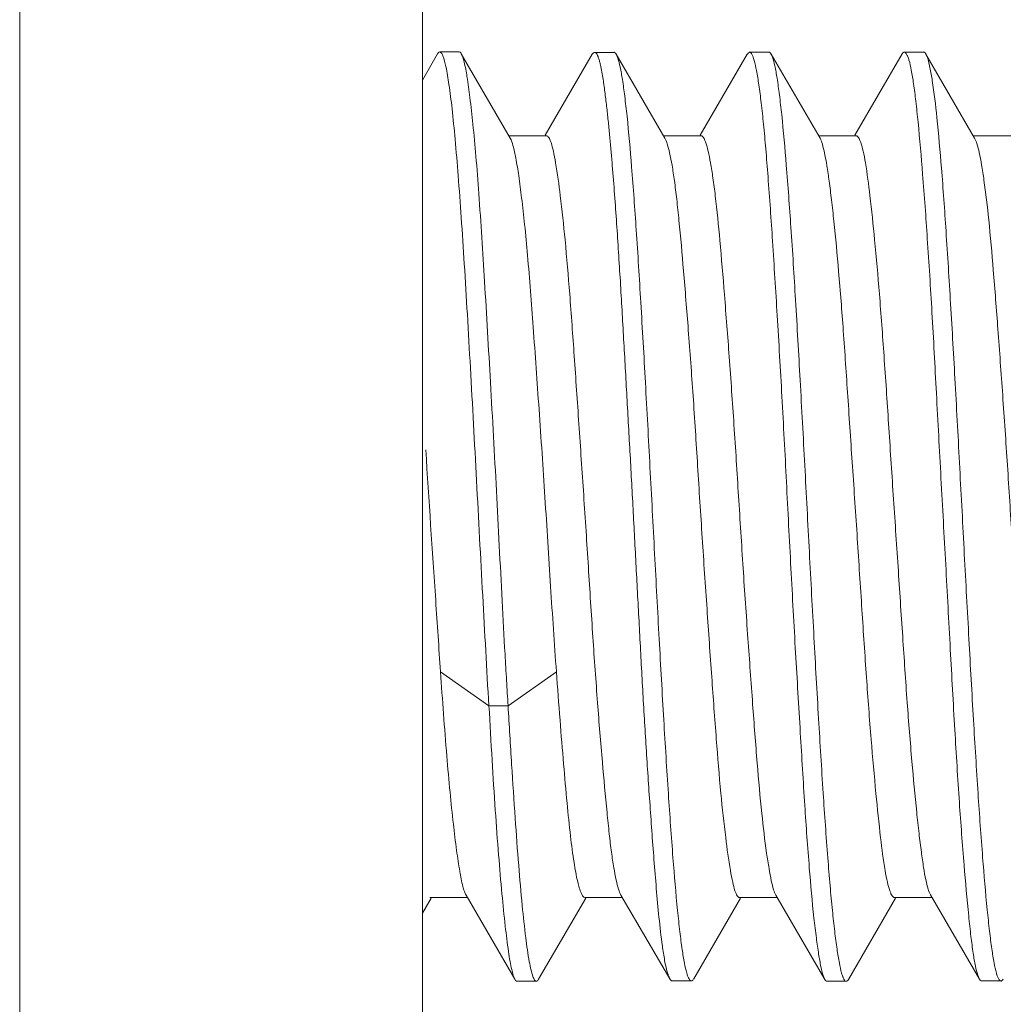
# Model space of a CAD drawing. Header units: centimetres. Extents: x -30 to 30, y -51 to 55.
# Tile 20 of 78: x -21.422 to -21.21, y 3.298 to 3.51. Entities that reach past the tile are written whole.
import ezdxf

# ---------------------------------------------------------------- set-up
doc = ezdxf.new("R2010")
doc.units = ezdxf.units.CM
doc.header["$MEASUREMENT"] = 0
doc.layers.add('06___PRT_ALL_SURFS', color=7, linetype='Continuous')

msp = doc.modelspace()

# ---------------------------------------------------------------- linework, layer by layer
at = {"layer": '06___PRT_ALL_SURFS', "lineweight": 9}
for points in [[(-21.42216, 4.17697), (-21.42216, 4.17697), (-21.42216, 3.1859), (-21.42216, 3.1859)], [(-21.33549, 3.20277), (-21.33549, 3.20277), (-21.33549, 3.60277), (-21.33549, 3.60277)], [(-21.33221, 3.50237), (-21.33221, 3.50237), (-21.33549, 3.49672), (-21.33549, 3.49672)], [(-21.32757, 3.50278), (-21.32757, 3.50278), (-21.33174, 3.50278), (-21.33174, 3.50278)], [(-21.31659, 3.48426), (-21.31659, 3.48426), (-21.32711, 3.50238), (-21.32711, 3.50238)], [(-21.29892, 3.50228), (-21.29892, 3.50228), (-21.30903, 3.48487), (-21.30903, 3.48487)], [(-21.29426, 3.5027), (-21.29426, 3.5027), (-21.29843, 3.5027), (-21.29843, 3.5027)], [(-21.28329, 3.48423), (-21.28329, 3.48423), (-21.29377, 3.50228), (-21.29377, 3.50228)], [(-21.26555, 3.5023), (-21.26555, 3.5023), (-21.27568, 3.48486), (-21.27568, 3.48486)], [(-21.26089, 3.50272), (-21.26089, 3.50272), (-21.26506, 3.50272), (-21.26506, 3.50272)], [(-21.24989, 3.4842), (-21.24989, 3.4842), (-21.26041, 3.50231), (-21.26041, 3.50231)], [(-21.23223, 3.50236), (-21.23223, 3.50236), (-21.24238, 3.48487), (-21.24238, 3.48487)], [(-21.22759, 3.50276), (-21.22759, 3.50276), (-21.23176, 3.50276), (-21.23176, 3.50276)], [(-21.21662, 3.48426), (-21.21662, 3.48426), (-21.22711, 3.50234), (-21.22711, 3.50234)], [(-21.30881, 3.48474), (-21.30881, 3.48474), (-21.31687, 3.48474), (-21.31687, 3.48474)], [(-21.27548, 3.48474), (-21.27548, 3.48474), (-21.28358, 3.48474), (-21.28358, 3.48474)], [(-21.24215, 3.48474), (-21.24215, 3.48474), (-21.25021, 3.48474), (-21.25021, 3.48474)], [(-21.20881, 3.48474), (-21.20881, 3.48474), (-21.21689, 3.48474), (-21.21689, 3.48474)], [(-21.33475, 3.41714), (-21.33406, 3.40634), (-21.33335, 3.39555), (-21.33262, 3.38476)], [(-21.33262, 3.38476), (-21.33228, 3.37964), (-21.33193, 3.37451), (-21.33158, 3.36938)], [(-21.32118, 3.36205), (-21.32118, 3.36205), (-21.33158, 3.36939), (-21.33158, 3.36939)], [(-21.30663, 3.36938), (-21.30663, 3.36938), (-21.31702, 3.36206), (-21.31702, 3.36206)], [(-21.31703, 3.36206), (-21.31703, 3.36206), (-21.32117, 3.36206), (-21.32117, 3.36206)], [(-21.32579, 3.3208), (-21.32579, 3.3208), (-21.33385, 3.3208), (-21.33385, 3.3208)], [(-21.32609, 3.32132), (-21.32609, 3.32132), (-21.31557, 3.3032), (-21.31557, 3.3032)], [(-21.29242, 3.3208), (-21.29242, 3.3208), (-21.3005, 3.3208), (-21.3005, 3.3208)], [(-21.29273, 3.32134), (-21.29273, 3.32134), (-21.28224, 3.30328), (-21.28224, 3.30328)], [(-21.25911, 3.3208), (-21.25911, 3.3208), (-21.26719, 3.3208), (-21.26719, 3.3208)], [(-21.25938, 3.32128), (-21.25938, 3.32128), (-21.24888, 3.30318), (-21.24888, 3.30318)], [(-21.22578, 3.3208), (-21.22578, 3.3208), (-21.23383, 3.3208), (-21.23383, 3.3208)], [(-21.22609, 3.32135), (-21.22609, 3.32135), (-21.21559, 3.30326), (-21.21559, 3.30326)], [(-21.33549, 3.31745), (-21.33549, 3.31745), (-21.33362, 3.32068), (-21.33362, 3.32068)], [(-21.31045, 3.30321), (-21.31045, 3.30321), (-21.3003, 3.32069), (-21.3003, 3.32069)], [(-21.27708, 3.30328), (-21.27708, 3.30328), (-21.26697, 3.32068), (-21.26697, 3.32068)], [(-21.24377, 3.30317), (-21.24377, 3.30317), (-21.23361, 3.32068), (-21.23361, 3.32068)], [(-21.3151, 3.30279), (-21.3151, 3.30279), (-21.31093, 3.30279), (-21.31093, 3.30279)], [(-21.28174, 3.30286), (-21.28174, 3.30286), (-21.27757, 3.30286), (-21.27757, 3.30286)], [(-21.2484, 3.30277), (-21.2484, 3.30277), (-21.24423, 3.30277), (-21.24423, 3.30277)], [(-21.21509, 3.30284), (-21.21509, 3.30284), (-21.21093, 3.30284), (-21.21093, 3.30284)]]:
    msp.add_open_spline(points, degree=3, dxfattribs=at)
for points, knots in [([(-21.33221, 3.50238), (-21.33218, 3.50244), (-21.33214, 3.5025), (-21.33209, 3.50256), (-21.33201, 3.50267), (-21.33188, 3.50278), (-21.33174, 3.50278)], [0, 0, 0, 0, 0.5, 0.5, 0.5, 1, 1, 1, 1]), ([(-21.33174, 3.50278), (-21.33161, 3.50278), (-21.3315, 3.50269), (-21.33141, 3.50258), (-21.33125, 3.5024), (-21.33116, 3.5022), (-21.33108, 3.50198), (-21.33079, 3.50124), (-21.33059, 3.50044), (-21.33042, 3.49963), (-21.33015, 3.49836), (-21.32995, 3.49708), (-21.32976, 3.4958), (-21.32951, 3.49406), (-21.32929, 3.49232), (-21.3291, 3.49057), (-21.32885, 3.48838), (-21.32864, 3.4862), (-21.32844, 3.484), (-21.3282, 3.48139), (-21.32799, 3.47878), (-21.32778, 3.47617), (-21.32755, 3.47316), (-21.32733, 3.47016), (-21.32712, 3.46716), (-21.32689, 3.46382), (-21.32667, 3.46049), (-21.32646, 3.45715), (-21.32623, 3.45354), (-21.32601, 3.44993), (-21.3258, 3.44632), (-21.32558, 3.44248), (-21.32536, 3.43866), (-21.32515, 3.43483), (-21.32469, 3.42674), (-21.32425, 3.41864), (-21.32382, 3.41055), (-21.32338, 3.4023), (-21.32295, 3.39404), (-21.3225, 3.38578), (-21.32207, 3.37787), (-21.32163, 3.36996), (-21.32118, 3.36205)], [0, 0, 0, 0, 0.071429, 0.071429, 0.071429, 0.142857, 0.142857, 0.142857, 0.214286, 0.214286, 0.214286, 0.285714, 0.285714, 0.285714, 0.357143, 0.357143, 0.357143, 0.428571, 0.428571, 0.428571, 0.5, 0.5, 0.5, 0.571429, 0.571429, 0.571429, 0.642857, 0.642857, 0.642857, 0.714286, 0.714286, 0.714286, 0.785714, 0.785714, 0.785714, 0.857143, 0.857143, 0.857143, 0.928571, 0.928571, 0.928571, 1, 1, 1, 1]), ([(-21.32711, 3.50238), (-21.32715, 3.50244), (-21.32718, 3.5025), (-21.32723, 3.50256), (-21.32731, 3.50267), (-21.32744, 3.50278), (-21.32757, 3.50278)], [0, 0, 0, 0, 0.5, 0.5, 0.5, 1, 1, 1, 1]), ([(-21.31702, 3.36206), (-21.31707, 3.36297), (-21.31714, 3.36387), (-21.3172, 3.36478), (-21.31726, 3.3657), (-21.31731, 3.36662), (-21.31737, 3.36754), (-21.31747, 3.36941), (-21.31758, 3.37128), (-21.31769, 3.37316), (-21.3179, 3.377), (-21.31811, 3.38084), (-21.31831, 3.38468), (-21.31873, 3.39257), (-21.31913, 3.40046), (-21.31954, 3.40835), (-21.31995, 3.41613), (-21.32039, 3.42391), (-21.32083, 3.43169), (-21.32124, 3.43893), (-21.32166, 3.44617), (-21.3221, 3.45341), (-21.32248, 3.45971), (-21.32287, 3.466), (-21.32333, 3.4723), (-21.32352, 3.47498), (-21.32373, 3.47765), (-21.32396, 3.48033), (-21.32416, 3.48264), (-21.32437, 3.48495), (-21.32461, 3.48726), (-21.3248, 3.48917), (-21.32501, 3.49108), (-21.32525, 3.493), (-21.32544, 3.49449), (-21.32564, 3.49598), (-21.32588, 3.49747), (-21.32605, 3.49852), (-21.32624, 3.49958), (-21.3265, 3.50062), (-21.32659, 3.50097), (-21.32669, 3.50132), (-21.3268, 3.50167), (-21.32689, 3.50192), (-21.32698, 3.50216), (-21.32711, 3.50238)], [0, 0, 0, 0, 0.066667, 0.066667, 0.066667, 0.133333, 0.133333, 0.133333, 0.2, 0.2, 0.2, 0.266667, 0.266667, 0.266667, 0.333333, 0.333333, 0.333333, 0.4, 0.4, 0.4, 0.466667, 0.466667, 0.466667, 0.533333, 0.533333, 0.533333, 0.6, 0.6, 0.6, 0.666667, 0.666667, 0.666667, 0.733333, 0.733333, 0.733333, 0.8, 0.8, 0.8, 0.866667, 0.866667, 0.866667, 0.933333, 0.933333, 0.933333, 1, 1, 1, 1]), ([(-21.29839, 3.5027), (-21.29844, 3.5027), (-21.29848, 3.5027), (-21.29852, 3.50268), (-21.29869, 3.50261), (-21.29881, 3.50244), (-21.2989, 3.50228)], [0, 0, 0, 0, 0.5, 0.5, 0.5, 1, 1, 1, 1]), ([(-21.28261, 3.30424), (-21.28293, 3.30523), (-21.28315, 3.30625), (-21.28333, 3.30727), (-21.28352, 3.3083), (-21.28368, 3.30932), (-21.28383, 3.31035), (-21.28411, 3.3124), (-21.28434, 3.31447), (-21.28455, 3.31654), (-21.28476, 3.31861), (-21.28495, 3.32068), (-21.28513, 3.32275), (-21.2853, 3.32482), (-21.28547, 3.32689), (-21.28563, 3.32896), (-21.28579, 3.33104), (-21.28595, 3.3331), (-21.2861, 3.33518), (-21.28625, 3.33725), (-21.28639, 3.33932), (-21.28654, 3.3414), (-21.28683, 3.34554), (-21.2871, 3.34969), (-21.28736, 3.35384), (-21.28762, 3.35799), (-21.28787, 3.36214), (-21.2881, 3.36628), (-21.28833, 3.37044), (-21.28855, 3.37458), (-21.28877, 3.37874), (-21.28899, 3.38289), (-21.28921, 3.38704), (-21.28943, 3.39119), (-21.28965, 3.39534), (-21.28987, 3.39949), (-21.29009, 3.40364), (-21.29031, 3.40779), (-21.29053, 3.41194), (-21.29076, 3.41609), (-21.29099, 3.42024), (-21.29123, 3.42439), (-21.29146, 3.42854), (-21.29169, 3.43269), (-21.29192, 3.43684), (-21.29216, 3.44099), (-21.29239, 3.44514), (-21.29263, 3.44929), (-21.29287, 3.45344), (-21.293, 3.45551), (-21.29313, 3.45758), (-21.29326, 3.45966), (-21.29339, 3.46174), (-21.29353, 3.46381), (-21.29367, 3.46588), (-21.29381, 3.46796), (-21.29395, 3.47003), (-21.29411, 3.4721), (-21.29426, 3.47417), (-21.29443, 3.47624), (-21.2946, 3.47832), (-21.29468, 3.47935), (-21.29477, 3.48038), (-21.29486, 3.48142), (-21.29495, 3.48246), (-21.29505, 3.48349), (-21.29515, 3.48452), (-21.29525, 3.48556), (-21.29535, 3.48659), (-21.29545, 3.48763), (-21.29555, 3.48866), (-21.29567, 3.4897), (-21.29578, 3.49072), (-21.29589, 3.49176), (-21.29602, 3.49279), (-21.29615, 3.49382), (-21.29621, 3.49434), (-21.29628, 3.49485), (-21.29635, 3.49537), (-21.29642, 3.49588), (-21.2965, 3.4964), (-21.29657, 3.49691), (-21.29665, 3.49742), (-21.29674, 3.49794), (-21.29683, 3.49845), (-21.29693, 3.49896), (-21.29703, 3.49947), (-21.29714, 3.49998), (-21.29719, 3.50023), (-21.29725, 3.50048), (-21.29732, 3.50073), (-21.29739, 3.50098), (-21.29747, 3.50124), (-21.29755, 3.50148), (-21.29763, 3.50172), (-21.29771, 3.50194), (-21.29785, 3.5022), (-21.29797, 3.50244), (-21.29815, 3.5027), (-21.29839, 3.5027)], [0, 0, 0, 0, 0.030303, 0.030303, 0.030303, 0.060606, 0.060606, 0.060606, 0.090909, 0.090909, 0.090909, 0.121212, 0.121212, 0.121212, 0.151515, 0.151515, 0.151515, 0.181818, 0.181818, 0.181818, 0.212121, 0.212121, 0.212121, 0.242424, 0.242424, 0.242424, 0.272727, 0.272727, 0.272727, 0.30303, 0.30303, 0.30303, 0.333333, 0.333333, 0.333333, 0.363636, 0.363636, 0.363636, 0.393939, 0.393939, 0.393939, 0.424242, 0.424242, 0.424242, 0.454545, 0.454545, 0.454545, 0.484848, 0.484848, 0.484848, 0.515152, 0.515152, 0.515152, 0.545455, 0.545455, 0.545455, 0.575758, 0.575758, 0.575758, 0.606061, 0.606061, 0.606061, 0.636364, 0.636364, 0.636364, 0.666667, 0.666667, 0.666667, 0.69697, 0.69697, 0.69697, 0.727273, 0.727273, 0.727273, 0.757576, 0.757576, 0.757576, 0.787879, 0.787879, 0.787879, 0.818182, 0.818182, 0.818182, 0.848485, 0.848485, 0.848485, 0.878788, 0.878788, 0.878788, 0.909091, 0.909091, 0.909091, 0.939394, 0.939394, 0.939394, 0.969697, 0.969697, 0.969697, 1, 1, 1, 1]), ([(-21.29427, 3.50272), (-21.29423, 3.50272), (-21.29419, 3.50271), (-21.29415, 3.50269), (-21.29397, 3.50262), (-21.29387, 3.50245), (-21.29377, 3.50229)], [0, 0, 0, 0, 0.5, 0.5, 0.5, 1, 1, 1, 1]), ([(-21.29377, 3.50229), (-21.29374, 3.50224), (-21.29371, 3.50218), (-21.29368, 3.50212), (-21.29357, 3.5019), (-21.29349, 3.50167), (-21.29341, 3.50144)], [0, 0, 0, 0, 0.5, 0.5, 0.5, 1, 1, 1, 1]), ([(-21.29341, 3.50144), (-21.2932, 3.50082), (-21.29305, 3.50019), (-21.29291, 3.49955), (-21.29272, 3.49865), (-21.29257, 3.49775), (-21.29242, 3.49684), (-21.29223, 3.49566), (-21.29207, 3.49448), (-21.29193, 3.4933), (-21.29175, 3.49186), (-21.29158, 3.49042), (-21.29143, 3.48896), (-21.29105, 3.48532), (-21.29073, 3.48168), (-21.29044, 3.47803), (-21.29008, 3.47352), (-21.28976, 3.469), (-21.28945, 3.46449), (-21.2891, 3.45928), (-21.28877, 3.45408), (-21.28847, 3.44887), (-21.28812, 3.44313), (-21.28779, 3.4374), (-21.28747, 3.43166), (-21.28714, 3.42558), (-21.28681, 3.41949), (-21.28649, 3.41341), (-21.28615, 3.4072), (-21.28583, 3.40099), (-21.28549, 3.39478), (-21.28517, 3.38866), (-21.28484, 3.38254), (-21.28451, 3.37642), (-21.28419, 3.37062), (-21.28386, 3.36482), (-21.28352, 3.35901), (-21.28321, 3.35372), (-21.28288, 3.34843), (-21.28253, 3.34314), (-21.28222, 3.33853), (-21.2819, 3.33392), (-21.28154, 3.32931), (-21.28125, 3.32553), (-21.28093, 3.32175), (-21.28055, 3.31797), (-21.2804, 3.31644), (-21.28023, 3.31492), (-21.28005, 3.31339), (-21.27991, 3.31212), (-21.27975, 3.31086), (-21.27956, 3.3096), (-21.27941, 3.30861), (-21.27925, 3.30762), (-21.27907, 3.30665), (-21.27893, 3.30594), (-21.27878, 3.30524), (-21.27857, 3.30454), (-21.2785, 3.30428), (-21.27841, 3.30403), (-21.27833, 3.3038), (-21.27826, 3.30362), (-21.27819, 3.30345), (-21.27808, 3.30327), (-21.27796, 3.30306), (-21.2778, 3.30284), (-21.27758, 3.30284)], [0, 0, 0, 0, 0.045455, 0.045455, 0.045455, 0.090909, 0.090909, 0.090909, 0.136364, 0.136364, 0.136364, 0.181818, 0.181818, 0.181818, 0.227273, 0.227273, 0.227273, 0.272727, 0.272727, 0.272727, 0.318182, 0.318182, 0.318182, 0.363636, 0.363636, 0.363636, 0.409091, 0.409091, 0.409091, 0.454545, 0.454545, 0.454545, 0.5, 0.5, 0.5, 0.545455, 0.545455, 0.545455, 0.590909, 0.590909, 0.590909, 0.636364, 0.636364, 0.636364, 0.681818, 0.681818, 0.681818, 0.727273, 0.727273, 0.727273, 0.772727, 0.772727, 0.772727, 0.818182, 0.818182, 0.818182, 0.863636, 0.863636, 0.863636, 0.909091, 0.909091, 0.909091, 0.954545, 0.954545, 0.954545, 1, 1, 1, 1]), ([(-21.26504, 3.50272), (-21.26508, 3.50272), (-21.26512, 3.50272), (-21.26516, 3.5027), (-21.26532, 3.50263), (-21.26543, 3.50246), (-21.26552, 3.5023)], [0, 0, 0, 0, 0.5, 0.5, 0.5, 1, 1, 1, 1]), ([(-21.24921, 3.304), (-21.24941, 3.30462), (-21.24955, 3.30525), (-21.24969, 3.30588), (-21.24987, 3.30678), (-21.25003, 3.30768), (-21.25018, 3.30858), (-21.25037, 3.30975), (-21.25053, 3.31092), (-21.25068, 3.31208), (-21.25086, 3.31351), (-21.25103, 3.31494), (-21.25119, 3.31636), (-21.25158, 3.31995), (-21.25191, 3.32354), (-21.25219, 3.32714), (-21.25256, 3.33163), (-21.25287, 3.33612), (-21.25316, 3.34062), (-21.2535, 3.34582), (-21.25382, 3.35103), (-21.25413, 3.35624), (-21.25448, 3.36196), (-21.25481, 3.3677), (-21.25515, 3.37343), (-21.25549, 3.3795), (-21.25583, 3.38557), (-21.25615, 3.39164), (-21.25649, 3.39785), (-21.2568, 3.40405), (-21.25712, 3.41026), (-21.25743, 3.41638), (-21.25775, 3.42249), (-21.25809, 3.42861), (-21.25841, 3.43443), (-21.25875, 3.44026), (-21.2591, 3.44608), (-21.25943, 3.45141), (-21.25976, 3.45673), (-21.26011, 3.46206), (-21.26041, 3.46668), (-21.26073, 3.4713), (-21.26108, 3.47592), (-21.26123, 3.47792), (-21.26139, 3.47992), (-21.26156, 3.48192), (-21.26171, 3.4837), (-21.26187, 3.48548), (-21.26205, 3.48726), (-21.26221, 3.4888), (-21.26237, 3.49034), (-21.26255, 3.49187), (-21.26271, 3.49316), (-21.26287, 3.49444), (-21.26306, 3.49572), (-21.26321, 3.49674), (-21.26338, 3.49777), (-21.26357, 3.49878), (-21.26371, 3.49952), (-21.26386, 3.50024), (-21.26407, 3.50098), (-21.26415, 3.50124), (-21.26423, 3.5015), (-21.26431, 3.50174), (-21.26438, 3.50193), (-21.26445, 3.5021), (-21.26456, 3.50229), (-21.26467, 3.5025), (-21.26482, 3.50272), (-21.26504, 3.50272)], [0, 0, 0, 0, 0.043478, 0.043478, 0.043478, 0.086957, 0.086957, 0.086957, 0.130435, 0.130435, 0.130435, 0.173913, 0.173913, 0.173913, 0.217391, 0.217391, 0.217391, 0.26087, 0.26087, 0.26087, 0.304348, 0.304348, 0.304348, 0.347826, 0.347826, 0.347826, 0.391304, 0.391304, 0.391304, 0.434783, 0.434783, 0.434783, 0.478261, 0.478261, 0.478261, 0.521739, 0.521739, 0.521739, 0.565217, 0.565217, 0.565217, 0.608696, 0.608696, 0.608696, 0.652174, 0.652174, 0.652174, 0.695652, 0.695652, 0.695652, 0.73913, 0.73913, 0.73913, 0.782609, 0.782609, 0.782609, 0.826087, 0.826087, 0.826087, 0.869565, 0.869565, 0.869565, 0.913043, 0.913043, 0.913043, 0.956522, 0.956522, 0.956522, 1, 1, 1, 1]), ([(-21.2609, 3.50274), (-21.26086, 3.50274), (-21.26082, 3.50273), (-21.26078, 3.50271), (-21.26061, 3.50264), (-21.26051, 3.50248), (-21.26042, 3.50232)], [0, 0, 0, 0, 0.5, 0.5, 0.5, 1, 1, 1, 1]), ([(-21.26042, 3.50232), (-21.26039, 3.50228), (-21.26037, 3.50223), (-21.26034, 3.50218), (-21.26026, 3.50202), (-21.26019, 3.50184), (-21.26012, 3.50166)], [0, 0, 0, 0, 0.5, 0.5, 0.5, 1, 1, 1, 1]), ([(-21.26012, 3.50166), (-21.25991, 3.50106), (-21.25976, 3.50045), (-21.25963, 3.49983), (-21.25943, 3.49893), (-21.25927, 3.49803), (-21.25913, 3.49712), (-21.25894, 3.49595), (-21.25878, 3.49477), (-21.25863, 3.49359), (-21.25845, 3.49215), (-21.25829, 3.49071), (-21.25814, 3.48927), (-21.25775, 3.48566), (-21.25744, 3.48206), (-21.25715, 3.47845), (-21.25678, 3.47398), (-21.25646, 3.46951), (-21.25615, 3.46503), (-21.2558, 3.45982), (-21.25547, 3.45461), (-21.25516, 3.4494), (-21.25481, 3.44364), (-21.25449, 3.43788), (-21.25417, 3.43211), (-21.25383, 3.42601), (-21.2535, 3.41991), (-21.25317, 3.41381), (-21.25284, 3.40758), (-21.25251, 3.40136), (-21.25218, 3.39514), (-21.25185, 3.38902), (-21.25153, 3.38289), (-21.25119, 3.37676), (-21.25087, 3.37094), (-21.25054, 3.3651), (-21.2502, 3.35928), (-21.24989, 3.35394), (-21.24955, 3.3486), (-21.24921, 3.34327), (-21.2489, 3.33862), (-21.24857, 3.33398), (-21.24821, 3.32933), (-21.24805, 3.32733), (-21.24789, 3.32532), (-21.24772, 3.32332), (-21.24756, 3.32156), (-21.2474, 3.31979), (-21.24722, 3.31802), (-21.24707, 3.3165), (-21.24691, 3.31498), (-21.24673, 3.31347), (-21.24657, 3.3122), (-21.24641, 3.31094), (-21.24623, 3.30968), (-21.24608, 3.30868), (-21.24592, 3.30768), (-21.24573, 3.30669), (-21.24559, 3.30596), (-21.24544, 3.30524), (-21.24523, 3.30452), (-21.24516, 3.30426), (-21.24508, 3.304), (-21.24499, 3.30376), (-21.24492, 3.30357), (-21.24485, 3.3034), (-21.24474, 3.3032), (-21.24462, 3.30299), (-21.24447, 3.30276), (-21.24424, 3.30276)], [0, 0, 0, 0, 0.043478, 0.043478, 0.043478, 0.086957, 0.086957, 0.086957, 0.130435, 0.130435, 0.130435, 0.173913, 0.173913, 0.173913, 0.217391, 0.217391, 0.217391, 0.26087, 0.26087, 0.26087, 0.304348, 0.304348, 0.304348, 0.347826, 0.347826, 0.347826, 0.391304, 0.391304, 0.391304, 0.434783, 0.434783, 0.434783, 0.478261, 0.478261, 0.478261, 0.521739, 0.521739, 0.521739, 0.565217, 0.565217, 0.565217, 0.608696, 0.608696, 0.608696, 0.652174, 0.652174, 0.652174, 0.695652, 0.695652, 0.695652, 0.73913, 0.73913, 0.73913, 0.782609, 0.782609, 0.782609, 0.826087, 0.826087, 0.826087, 0.869565, 0.869565, 0.869565, 0.913043, 0.913043, 0.913043, 0.956522, 0.956522, 0.956522, 1, 1, 1, 1]), ([(-21.23175, 3.50276), (-21.2318, 3.50276), (-21.23184, 3.50276), (-21.23187, 3.50274), (-21.23204, 3.50268), (-21.23215, 3.50251), (-21.23223, 3.50236)], [0, 0, 0, 0, 0.5, 0.5, 0.5, 1, 1, 1, 1]), ([(-21.21593, 3.30409), (-21.21615, 3.30472), (-21.2163, 3.30536), (-21.21643, 3.30601), (-21.21663, 3.30694), (-21.21678, 3.30787), (-21.21692, 3.3088), (-21.2171, 3.31), (-21.21725, 3.31121), (-21.2174, 3.31242), (-21.21757, 3.31388), (-21.21773, 3.31535), (-21.21788, 3.31682), (-21.21825, 3.32046), (-21.21857, 3.3241), (-21.21887, 3.32775), (-21.21924, 3.33224), (-21.21958, 3.33674), (-21.21989, 3.34124), (-21.22025, 3.34646), (-21.22057, 3.35168), (-21.22087, 3.35691), (-21.22121, 3.36267), (-21.22153, 3.36843), (-21.22184, 3.37419), (-21.22217, 3.38027), (-21.22249, 3.38636), (-21.22283, 3.39244), (-21.22317, 3.39864), (-21.22351, 3.40484), (-21.22385, 3.41104), (-21.22418, 3.41714), (-21.22451, 3.42325), (-21.22483, 3.42936), (-21.22515, 3.43515), (-21.22546, 3.44094), (-21.22579, 3.44673), (-21.2261, 3.45202), (-21.22643, 3.45732), (-21.22679, 3.46261), (-21.22709, 3.46722), (-21.22743, 3.47184), (-21.2278, 3.47645), (-21.2281, 3.4802), (-21.22842, 3.48395), (-21.22879, 3.4877), (-21.22894, 3.4892), (-21.22909, 3.4907), (-21.22927, 3.49221), (-21.22941, 3.49346), (-21.22957, 3.4947), (-21.22975, 3.49595), (-21.22989, 3.49694), (-21.23005, 3.49792), (-21.23024, 3.4989), (-21.23037, 3.49961), (-21.23053, 3.50032), (-21.23074, 3.50103), (-21.23081, 3.50128), (-21.2309, 3.50154), (-21.23099, 3.50178), (-21.23106, 3.50196), (-21.23114, 3.50214), (-21.23125, 3.50232), (-21.23137, 3.50254), (-21.23153, 3.50276), (-21.23175, 3.50276)], [0, 0, 0, 0, 0.045455, 0.045455, 0.045455, 0.090909, 0.090909, 0.090909, 0.136364, 0.136364, 0.136364, 0.181818, 0.181818, 0.181818, 0.227273, 0.227273, 0.227273, 0.272727, 0.272727, 0.272727, 0.318182, 0.318182, 0.318182, 0.363636, 0.363636, 0.363636, 0.409091, 0.409091, 0.409091, 0.454545, 0.454545, 0.454545, 0.5, 0.5, 0.5, 0.545455, 0.545455, 0.545455, 0.590909, 0.590909, 0.590909, 0.636364, 0.636364, 0.636364, 0.681818, 0.681818, 0.681818, 0.727273, 0.727273, 0.727273, 0.772727, 0.772727, 0.772727, 0.818182, 0.818182, 0.818182, 0.863636, 0.863636, 0.863636, 0.909091, 0.909091, 0.909091, 0.954545, 0.954545, 0.954545, 1, 1, 1, 1]), ([(-21.22761, 3.50278), (-21.22756, 3.50278), (-21.22752, 3.50277), (-21.22748, 3.50275), (-21.22732, 3.50268), (-21.22721, 3.50251), (-21.22712, 3.50236)], [0, 0, 0, 0, 0.5, 0.5, 0.5, 1, 1, 1, 1]), ([(-21.22712, 3.50236), (-21.22709, 3.5023), (-21.22705, 3.50223), (-21.22702, 3.50216), (-21.22689, 3.5019), (-21.2268, 3.50164), (-21.22671, 3.50136)], [0, 0, 0, 0, 0.5, 0.5, 0.5, 1, 1, 1, 1]), ([(-21.22671, 3.50136), (-21.22651, 3.50072), (-21.22635, 3.50006), (-21.22622, 3.4994), (-21.22603, 3.49847), (-21.22587, 3.49754), (-21.22573, 3.49661), (-21.22531, 3.49398), (-21.22501, 3.49134), (-21.22474, 3.4887), (-21.22437, 3.48506), (-21.22405, 3.48143), (-21.22375, 3.4778), (-21.22339, 3.47328), (-21.22307, 3.46876), (-21.22277, 3.46425), (-21.22242, 3.45903), (-21.22209, 3.45382), (-21.22178, 3.4486), (-21.22144, 3.44287), (-21.22111, 3.43714), (-21.22079, 3.43141), (-21.22046, 3.42536), (-21.22013, 3.4193), (-21.21981, 3.41324), (-21.21948, 3.40706), (-21.21915, 3.40088), (-21.21883, 3.3947), (-21.2185, 3.3886), (-21.21817, 3.3825), (-21.21784, 3.37641), (-21.21752, 3.37061), (-21.21719, 3.36482), (-21.21685, 3.35902), (-21.21654, 3.35374), (-21.21621, 3.34845), (-21.21587, 3.34317), (-21.21556, 3.33858), (-21.21524, 3.33399), (-21.21488, 3.32941), (-21.21459, 3.32564), (-21.21427, 3.32188), (-21.21389, 3.31813), (-21.21374, 3.3166), (-21.21358, 3.31507), (-21.2134, 3.31354), (-21.21325, 3.31226), (-21.21309, 3.31099), (-21.21291, 3.30972), (-21.21276, 3.3087), (-21.2126, 3.3077), (-21.21241, 3.3067), (-21.21228, 3.30598), (-21.21213, 3.30526), (-21.21192, 3.30454), (-21.21185, 3.30428), (-21.21177, 3.30402), (-21.21167, 3.30378), (-21.21161, 3.3036), (-21.21153, 3.30344), (-21.21143, 3.30325), (-21.21131, 3.30304), (-21.21115, 3.30282), (-21.21094, 3.30282)], [0, 0, 0, 0, 0.047619, 0.047619, 0.047619, 0.095238, 0.095238, 0.095238, 0.142857, 0.142857, 0.142857, 0.190476, 0.190476, 0.190476, 0.238095, 0.238095, 0.238095, 0.285714, 0.285714, 0.285714, 0.333333, 0.333333, 0.333333, 0.380952, 0.380952, 0.380952, 0.428571, 0.428571, 0.428571, 0.47619, 0.47619, 0.47619, 0.52381, 0.52381, 0.52381, 0.571429, 0.571429, 0.571429, 0.619048, 0.619048, 0.619048, 0.666667, 0.666667, 0.666667, 0.714286, 0.714286, 0.714286, 0.761905, 0.761905, 0.761905, 0.809524, 0.809524, 0.809524, 0.857143, 0.857143, 0.857143, 0.904762, 0.904762, 0.904762, 0.952381, 0.952381, 0.952381, 1, 1, 1, 1]), ([(-21.31659, 3.48426), (-21.31631, 3.48376), (-21.31613, 3.4832), (-21.31599, 3.48265), (-21.31575, 3.48175), (-21.31555, 3.48084), (-21.31537, 3.47994), (-21.31513, 3.47868), (-21.31493, 3.47742), (-21.31475, 3.47616), (-21.31451, 3.47456), (-21.31431, 3.47297), (-21.31411, 3.47137), (-21.31388, 3.46946), (-21.31367, 3.46755), (-21.31347, 3.46564), (-21.31325, 3.46344), (-21.31304, 3.46123), (-21.31285, 3.45903), (-21.31239, 3.45388), (-21.31201, 3.44874), (-21.31163, 3.44358), (-21.3112, 3.43769), (-21.31078, 3.4318), (-21.31037, 3.4259), (-21.30993, 3.41958), (-21.30951, 3.41326), (-21.3091, 3.40694), (-21.30869, 3.40054), (-21.30829, 3.39414), (-21.30788, 3.38775), (-21.30749, 3.38162), (-21.30707, 3.3755), (-21.30663, 3.36938)], [0, 0, 0, 0, 0.090909, 0.090909, 0.090909, 0.181818, 0.181818, 0.181818, 0.272727, 0.272727, 0.272727, 0.363636, 0.363636, 0.363636, 0.454545, 0.454545, 0.454545, 0.545455, 0.545455, 0.545455, 0.636364, 0.636364, 0.636364, 0.727273, 0.727273, 0.727273, 0.818182, 0.818182, 0.818182, 0.909091, 0.909091, 0.909091, 1, 1, 1, 1]), ([(-21.29273, 3.32134), (-21.29295, 3.32172), (-21.29311, 3.32215), (-21.29324, 3.32258), (-21.29344, 3.32322), (-21.29361, 3.32388), (-21.29375, 3.32454), (-21.29395, 3.32542), (-21.29412, 3.3263), (-21.29427, 3.32719), (-21.29446, 3.3283), (-21.29462, 3.32942), (-21.29477, 3.33053), (-21.29495, 3.33185), (-21.29511, 3.33318), (-21.29525, 3.33451), (-21.29543, 3.33604), (-21.29559, 3.33757), (-21.29574, 3.3391), (-21.2961, 3.34272), (-21.29643, 3.34633), (-21.29674, 3.34995), (-21.29711, 3.35419), (-21.29745, 3.35844), (-21.29777, 3.36268), (-21.29813, 3.3674), (-21.29847, 3.37212), (-21.29878, 3.37684), (-21.29912, 3.38187), (-21.29943, 3.3869), (-21.29975, 3.39194), (-21.30009, 3.3971), (-21.30041, 3.40226), (-21.30076, 3.40741), (-21.3011, 3.41252), (-21.30145, 3.41762), (-21.30179, 3.42272), (-21.30213, 3.42759), (-21.30245, 3.43246), (-21.30279, 3.43732), (-21.30311, 3.44178), (-21.30342, 3.44624), (-21.30377, 3.45069), (-21.30407, 3.45458), (-21.3044, 3.45846), (-21.30477, 3.46234), (-21.30508, 3.46552), (-21.30542, 3.4687), (-21.30581, 3.47187), (-21.30609, 3.47423), (-21.30641, 3.47658), (-21.30681, 3.47893), (-21.30695, 3.47978), (-21.30711, 3.48062), (-21.30729, 3.48145), (-21.30743, 3.48206), (-21.30758, 3.48268), (-21.30779, 3.48327), (-21.30786, 3.48349), (-21.30795, 3.4837), (-21.30804, 3.48391), (-21.30811, 3.48407), (-21.30819, 3.48422), (-21.30829, 3.48437), (-21.30842, 3.48455), (-21.30859, 3.48474), (-21.30881, 3.48474)], [0, 0, 0, 0, 0.045455, 0.045455, 0.045455, 0.090909, 0.090909, 0.090909, 0.136364, 0.136364, 0.136364, 0.181818, 0.181818, 0.181818, 0.227273, 0.227273, 0.227273, 0.272727, 0.272727, 0.272727, 0.318182, 0.318182, 0.318182, 0.363636, 0.363636, 0.363636, 0.409091, 0.409091, 0.409091, 0.454545, 0.454545, 0.454545, 0.5, 0.5, 0.5, 0.545455, 0.545455, 0.545455, 0.590909, 0.590909, 0.590909, 0.636364, 0.636364, 0.636364, 0.681818, 0.681818, 0.681818, 0.727273, 0.727273, 0.727273, 0.772727, 0.772727, 0.772727, 0.818182, 0.818182, 0.818182, 0.863636, 0.863636, 0.863636, 0.909091, 0.909091, 0.909091, 0.954545, 0.954545, 0.954545, 1, 1, 1, 1]), ([(-21.28327, 3.48423), (-21.28306, 3.48385), (-21.28291, 3.48343), (-21.28277, 3.483), (-21.28257, 3.48236), (-21.28241, 3.48172), (-21.28226, 3.48106), (-21.28206, 3.48018), (-21.28189, 3.4793), (-21.28174, 3.47842), (-21.28155, 3.47731), (-21.28139, 3.4762), (-21.28123, 3.47509), (-21.28105, 3.47377), (-21.28089, 3.47244), (-21.28073, 3.47112), (-21.28056, 3.46959), (-21.2804, 3.46806), (-21.28025, 3.46653), (-21.27989, 3.46292), (-21.27957, 3.45931), (-21.27927, 3.45569), (-21.27891, 3.45145), (-21.27857, 3.44721), (-21.27824, 3.44296), (-21.27788, 3.43824), (-21.27753, 3.43352), (-21.27721, 3.4288), (-21.27687, 3.42376), (-21.27655, 3.41872), (-21.27623, 3.41369), (-21.27591, 3.40853), (-21.27558, 3.40336), (-21.27525, 3.3982), (-21.27491, 3.39309), (-21.27457, 3.38798), (-21.27421, 3.38288), (-21.27388, 3.378), (-21.27354, 3.37313), (-21.27319, 3.36826), (-21.27288, 3.3638), (-21.27255, 3.35934), (-21.27221, 3.35488), (-21.27191, 3.35098), (-21.27159, 3.3471), (-21.27123, 3.34321), (-21.27092, 3.34002), (-21.27059, 3.33684), (-21.27019, 3.33368), (-21.26991, 3.33131), (-21.26958, 3.32896), (-21.26917, 3.32661), (-21.26903, 3.32576), (-21.26887, 3.32492), (-21.26868, 3.32408), (-21.26855, 3.32347), (-21.2684, 3.32286), (-21.26819, 3.32227), (-21.26812, 3.32205), (-21.26803, 3.32183), (-21.26795, 3.32163), (-21.26787, 3.32147), (-21.2678, 3.32132), (-21.26769, 3.32117), (-21.26757, 3.32099), (-21.2674, 3.3208), (-21.26719, 3.3208)], [0, 0, 0, 0, 0.045455, 0.045455, 0.045455, 0.090909, 0.090909, 0.090909, 0.136364, 0.136364, 0.136364, 0.181818, 0.181818, 0.181818, 0.227273, 0.227273, 0.227273, 0.272727, 0.272727, 0.272727, 0.318182, 0.318182, 0.318182, 0.363636, 0.363636, 0.363636, 0.409091, 0.409091, 0.409091, 0.454545, 0.454545, 0.454545, 0.5, 0.5, 0.5, 0.545455, 0.545455, 0.545455, 0.590909, 0.590909, 0.590909, 0.636364, 0.636364, 0.636364, 0.681818, 0.681818, 0.681818, 0.727273, 0.727273, 0.727273, 0.772727, 0.772727, 0.772727, 0.818182, 0.818182, 0.818182, 0.863636, 0.863636, 0.863636, 0.909091, 0.909091, 0.909091, 0.954545, 0.954545, 0.954545, 1, 1, 1, 1]), ([(-21.25939, 3.32128), (-21.2596, 3.32166), (-21.25975, 3.32207), (-21.25987, 3.32248), (-21.26007, 3.32312), (-21.26022, 3.32376), (-21.26037, 3.3244), (-21.26055, 3.32528), (-21.26072, 3.32615), (-21.26087, 3.32703), (-21.26106, 3.32813), (-21.26123, 3.32923), (-21.26139, 3.33034), (-21.26179, 3.33317), (-21.26212, 3.33602), (-21.26241, 3.33886), (-21.26279, 3.34246), (-21.26311, 3.34607), (-21.26341, 3.34968), (-21.26375, 3.35392), (-21.26407, 3.35816), (-21.26439, 3.3624), (-21.26474, 3.36712), (-21.26507, 3.37184), (-21.26541, 3.37657), (-21.26577, 3.3816), (-21.26611, 3.38664), (-21.26644, 3.39167), (-21.26678, 3.39684), (-21.2671, 3.40201), (-21.26743, 3.40718), (-21.26775, 3.41229), (-21.26807, 3.41741), (-21.26841, 3.42252), (-21.26873, 3.4274), (-21.26908, 3.43228), (-21.26943, 3.43716), (-21.26977, 3.44163), (-21.27011, 3.4461), (-21.27046, 3.45056), (-21.27077, 3.45446), (-21.27109, 3.45836), (-21.27145, 3.46226), (-21.27174, 3.46545), (-21.27205, 3.46864), (-21.27243, 3.47182), (-21.27259, 3.47311), (-21.27275, 3.4744), (-21.27294, 3.47569), (-21.2731, 3.47676), (-21.27327, 3.47784), (-21.27346, 3.4789), (-21.27361, 3.47976), (-21.27378, 3.4806), (-21.27398, 3.48144), (-21.27412, 3.48206), (-21.27428, 3.48266), (-21.27449, 3.48326), (-21.27457, 3.48348), (-21.27465, 3.4837), (-21.27474, 3.48391), (-21.27481, 3.48406), (-21.27489, 3.48422), (-21.27499, 3.48437), (-21.27511, 3.48455), (-21.27527, 3.48474), (-21.27548, 3.48474)], [0, 0, 0, 0, 0.045455, 0.045455, 0.045455, 0.090909, 0.090909, 0.090909, 0.136364, 0.136364, 0.136364, 0.181818, 0.181818, 0.181818, 0.227273, 0.227273, 0.227273, 0.272727, 0.272727, 0.272727, 0.318182, 0.318182, 0.318182, 0.363636, 0.363636, 0.363636, 0.409091, 0.409091, 0.409091, 0.454545, 0.454545, 0.454545, 0.5, 0.5, 0.5, 0.545455, 0.545455, 0.545455, 0.590909, 0.590909, 0.590909, 0.636364, 0.636364, 0.636364, 0.681818, 0.681818, 0.681818, 0.727273, 0.727273, 0.727273, 0.772727, 0.772727, 0.772727, 0.818182, 0.818182, 0.818182, 0.863636, 0.863636, 0.863636, 0.909091, 0.909091, 0.909091, 0.954545, 0.954545, 0.954545, 1, 1, 1, 1]), ([(-21.24989, 3.4842), (-21.24967, 3.48381), (-21.24951, 3.48338), (-21.24939, 3.48295), (-21.24919, 3.4823), (-21.24903, 3.48164), (-21.24889, 3.48098), (-21.24871, 3.4801), (-21.24855, 3.4792), (-21.24841, 3.47831), (-21.24823, 3.4772), (-21.24807, 3.47608), (-21.24792, 3.47497), (-21.24774, 3.47364), (-21.24758, 3.47231), (-21.24742, 3.47098), (-21.24724, 3.46945), (-21.24707, 3.46792), (-21.24691, 3.46638), (-21.24653, 3.46277), (-21.24619, 3.45915), (-21.24588, 3.45553), (-21.24551, 3.45128), (-21.24519, 3.44704), (-21.24488, 3.44279), (-21.24454, 3.43806), (-21.24422, 3.43334), (-21.24391, 3.42862), (-21.24357, 3.42359), (-21.24323, 3.41856), (-21.2429, 3.41353), (-21.24255, 3.40837), (-21.2422, 3.40322), (-21.24186, 3.39806), (-21.24153, 3.39296), (-21.2412, 3.38785), (-21.24087, 3.38275), (-21.24055, 3.37788), (-21.24023, 3.37302), (-21.23989, 3.36816), (-21.23957, 3.3637), (-21.23925, 3.35925), (-21.23888, 3.3548), (-21.23856, 3.35092), (-21.23822, 3.34704), (-21.23785, 3.34316), (-21.23755, 3.33998), (-21.23722, 3.33681), (-21.23685, 3.33364), (-21.23658, 3.33129), (-21.23629, 3.32893), (-21.23588, 3.3266), (-21.23573, 3.32575), (-21.23557, 3.32491), (-21.23538, 3.32408), (-21.23523, 3.32346), (-21.23508, 3.32286), (-21.23487, 3.32226), (-21.23479, 3.32204), (-21.2347, 3.32183), (-21.23461, 3.32162), (-21.23453, 3.32147), (-21.23445, 3.32132), (-21.23435, 3.32117), (-21.23421, 3.32099), (-21.23404, 3.3208), (-21.23383, 3.3208)], [0, 0, 0, 0, 0.045455, 0.045455, 0.045455, 0.090909, 0.090909, 0.090909, 0.136364, 0.136364, 0.136364, 0.181818, 0.181818, 0.181818, 0.227273, 0.227273, 0.227273, 0.272727, 0.272727, 0.272727, 0.318182, 0.318182, 0.318182, 0.363636, 0.363636, 0.363636, 0.409091, 0.409091, 0.409091, 0.454545, 0.454545, 0.454545, 0.5, 0.5, 0.5, 0.545455, 0.545455, 0.545455, 0.590909, 0.590909, 0.590909, 0.636364, 0.636364, 0.636364, 0.681818, 0.681818, 0.681818, 0.727273, 0.727273, 0.727273, 0.772727, 0.772727, 0.772727, 0.818182, 0.818182, 0.818182, 0.863636, 0.863636, 0.863636, 0.909091, 0.909091, 0.909091, 0.954545, 0.954545, 0.954545, 1, 1, 1, 1]), ([(-21.2261, 3.32135), (-21.22633, 3.32174), (-21.22647, 3.32217), (-21.22661, 3.3226), (-21.22681, 3.32326), (-21.22697, 3.32392), (-21.22711, 3.32458), (-21.22729, 3.32546), (-21.22745, 3.32636), (-21.22759, 3.32725), (-21.22777, 3.32836), (-21.22793, 3.32948), (-21.22808, 3.33059), (-21.22826, 3.33192), (-21.22842, 3.33325), (-21.22857, 3.33458), (-21.22875, 3.33612), (-21.22892, 3.33765), (-21.22908, 3.33918), (-21.22945, 3.3428), (-21.22979, 3.34642), (-21.23011, 3.35004), (-21.23047, 3.35428), (-21.23081, 3.35852), (-21.23112, 3.36277), (-21.23147, 3.36749), (-21.23178, 3.37222), (-21.23209, 3.37694), (-21.23243, 3.38196), (-21.23276, 3.387), (-21.23309, 3.39202), (-21.23343, 3.39718), (-21.23378, 3.40233), (-21.23413, 3.40749), (-21.23446, 3.41258), (-21.2348, 3.41768), (-21.23513, 3.42278), (-21.23545, 3.42765), (-21.23577, 3.43251), (-21.23611, 3.43737), (-21.23642, 3.44182), (-21.23675, 3.44628), (-21.23711, 3.45072), (-21.23742, 3.45461), (-21.23776, 3.45849), (-21.23814, 3.46236), (-21.23845, 3.46554), (-21.23878, 3.46872), (-21.23915, 3.47188), (-21.23942, 3.47424), (-21.23971, 3.4766), (-21.24012, 3.47894), (-21.24026, 3.47978), (-21.24042, 3.48062), (-21.24061, 3.48146), (-21.24075, 3.48207), (-21.24091, 3.48268), (-21.24112, 3.48328), (-21.2412, 3.48349), (-21.24128, 3.48371), (-21.24138, 3.48391), (-21.24145, 3.48407), (-21.24153, 3.48422), (-21.24163, 3.48437), (-21.24177, 3.48456), (-21.24194, 3.48474), (-21.24215, 3.48474)], [0, 0, 0, 0, 0.045455, 0.045455, 0.045455, 0.090909, 0.090909, 0.090909, 0.136364, 0.136364, 0.136364, 0.181818, 0.181818, 0.181818, 0.227273, 0.227273, 0.227273, 0.272727, 0.272727, 0.272727, 0.318182, 0.318182, 0.318182, 0.363636, 0.363636, 0.363636, 0.409091, 0.409091, 0.409091, 0.454545, 0.454545, 0.454545, 0.5, 0.5, 0.5, 0.545455, 0.545455, 0.545455, 0.590909, 0.590909, 0.590909, 0.636364, 0.636364, 0.636364, 0.681818, 0.681818, 0.681818, 0.727273, 0.727273, 0.727273, 0.772727, 0.772727, 0.772727, 0.818182, 0.818182, 0.818182, 0.863636, 0.863636, 0.863636, 0.909091, 0.909091, 0.909091, 0.954545, 0.954545, 0.954545, 1, 1, 1, 1]), ([(-21.21661, 3.48426), (-21.2164, 3.48389), (-21.21625, 3.48348), (-21.21613, 3.48306), (-21.21593, 3.48242), (-21.21577, 3.48178), (-21.21563, 3.48114), (-21.21543, 3.48026), (-21.21527, 3.47939), (-21.21512, 3.47851), (-21.21493, 3.47741), (-21.21476, 3.4763), (-21.2146, 3.4752), (-21.21419, 3.47237), (-21.21387, 3.46952), (-21.21357, 3.46667), (-21.21321, 3.46307), (-21.21289, 3.45946), (-21.21259, 3.45585), (-21.21225, 3.45161), (-21.21192, 3.44736), (-21.2116, 3.44312), (-21.21125, 3.4384), (-21.21091, 3.43368), (-21.21057, 3.42896), (-21.21022, 3.42392), (-21.20988, 3.41888), (-21.20955, 3.41384), (-21.20921, 3.40868), (-21.20889, 3.40351), (-21.20857, 3.39834), (-21.20825, 3.39322), (-21.20793, 3.3881), (-21.20758, 3.38299), (-21.20725, 3.37811), (-21.20691, 3.37323), (-21.20655, 3.36835), (-21.20622, 3.36388), (-21.20588, 3.35942), (-21.20553, 3.35495), (-21.20522, 3.35105), (-21.20491, 3.34715), (-21.20455, 3.34326), (-21.20426, 3.34007), (-21.20394, 3.33688), (-21.20355, 3.3337), (-21.2034, 3.33241), (-21.20323, 3.33112), (-21.20304, 3.32984), (-21.20289, 3.32876), (-21.20272, 3.32769), (-21.20253, 3.32662), (-21.20237, 3.32578), (-21.2022, 3.32493), (-21.20201, 3.32409), (-21.20187, 3.32348), (-21.20171, 3.32287), (-21.2015, 3.32227), (-21.20143, 3.32205), (-21.20134, 3.32184), (-21.20125, 3.32163), (-21.20118, 3.32148), (-21.20111, 3.32132), (-21.20101, 3.32117), (-21.20088, 3.32099), (-21.20072, 3.3208), (-21.20051, 3.3208)], [0, 0, 0, 0, 0.045455, 0.045455, 0.045455, 0.090909, 0.090909, 0.090909, 0.136364, 0.136364, 0.136364, 0.181818, 0.181818, 0.181818, 0.227273, 0.227273, 0.227273, 0.272727, 0.272727, 0.272727, 0.318182, 0.318182, 0.318182, 0.363636, 0.363636, 0.363636, 0.409091, 0.409091, 0.409091, 0.454545, 0.454545, 0.454545, 0.5, 0.5, 0.5, 0.545455, 0.545455, 0.545455, 0.590909, 0.590909, 0.590909, 0.636364, 0.636364, 0.636364, 0.681818, 0.681818, 0.681818, 0.727273, 0.727273, 0.727273, 0.772727, 0.772727, 0.772727, 0.818182, 0.818182, 0.818182, 0.863636, 0.863636, 0.863636, 0.909091, 0.909091, 0.909091, 0.954545, 0.954545, 0.954545, 1, 1, 1, 1]), ([(-21.32609, 3.32132), (-21.32623, 3.32156), (-21.32633, 3.32182), (-21.32643, 3.32208), (-21.32656, 3.32245), (-21.32667, 3.32282), (-21.32677, 3.32319), (-21.32705, 3.32425), (-21.32725, 3.32532), (-21.32743, 3.3264), (-21.32769, 3.3279), (-21.32791, 3.3294), (-21.32811, 3.3309), (-21.32837, 3.33281), (-21.3286, 3.33471), (-21.32881, 3.33662), (-21.32907, 3.33889), (-21.32931, 3.34117), (-21.32953, 3.34344), (-21.32977, 3.34605), (-21.33001, 3.34866), (-21.33022, 3.35127), (-21.33073, 3.3573), (-21.33116, 3.36334), (-21.33158, 3.36938)], [0, 0, 0, 0, 0.125, 0.125, 0.125, 0.25, 0.25, 0.25, 0.375, 0.375, 0.375, 0.5, 0.5, 0.5, 0.625, 0.625, 0.625, 0.75, 0.75, 0.75, 0.875, 0.875, 0.875, 1, 1, 1, 1]), ([(-21.30663, 3.36938), (-21.30638, 3.36592), (-21.30612, 3.36246), (-21.30585, 3.359), (-21.30561, 3.35583), (-21.30535, 3.35266), (-21.30508, 3.3495), (-21.30484, 3.34671), (-21.30459, 3.34391), (-21.30433, 3.34112), (-21.3041, 3.33874), (-21.30387, 3.33638), (-21.30359, 3.33401), (-21.30337, 3.3321), (-21.30313, 3.3302), (-21.30283, 3.32832), (-21.30261, 3.32693), (-21.30237, 3.32555), (-21.30205, 3.32417), (-21.30184, 3.32331), (-21.30161, 3.32245), (-21.30126, 3.32165), (-21.30116, 3.32142), (-21.30105, 3.32121), (-21.30087, 3.32102), (-21.30077, 3.3209), (-21.30065, 3.3208), (-21.3005, 3.3208)], [0, 0, 0, 0, 0.111111, 0.111111, 0.111111, 0.222222, 0.222222, 0.222222, 0.333333, 0.333333, 0.333333, 0.444444, 0.444444, 0.444444, 0.555556, 0.555556, 0.555556, 0.666667, 0.666667, 0.666667, 0.777778, 0.777778, 0.777778, 0.888889, 0.888889, 0.888889, 1, 1, 1, 1]), ([(-21.31557, 3.3032), (-21.31572, 3.30346), (-21.31583, 3.30374), (-21.31592, 3.30403), (-21.31605, 3.30445), (-21.31617, 3.30488), (-21.31626, 3.30531), (-21.31639, 3.30588), (-21.3165, 3.30645), (-21.3166, 3.30702), (-21.31673, 3.30773), (-21.31684, 3.30844), (-21.31694, 3.30915), (-21.31721, 3.31096), (-21.31743, 3.31278), (-21.31763, 3.3146), (-21.31789, 3.31692), (-21.31813, 3.31924), (-21.31835, 3.32156), (-21.31861, 3.32434), (-21.31885, 3.32713), (-21.31907, 3.32992), (-21.31933, 3.33313), (-21.31956, 3.33635), (-21.31979, 3.33956), (-21.32003, 3.34316), (-21.32025, 3.34676), (-21.32047, 3.35036), (-21.32071, 3.35426), (-21.32093, 3.35816), (-21.32115, 3.36207)], [0, 0, 0, 0, 0.1, 0.1, 0.1, 0.2, 0.2, 0.2, 0.3, 0.3, 0.3, 0.4, 0.4, 0.4, 0.5, 0.5, 0.5, 0.6, 0.6, 0.6, 0.7, 0.7, 0.7, 0.8, 0.8, 0.8, 0.9, 0.9, 0.9, 1, 1, 1, 1]), ([(-21.31703, 3.36206), (-21.31679, 3.35784), (-21.31653, 3.35362), (-21.31627, 3.3494), (-21.31603, 3.34555), (-21.31577, 3.3417), (-21.31551, 3.33786), (-21.31527, 3.33446), (-21.31502, 3.33107), (-21.31475, 3.32768), (-21.31451, 3.3248), (-21.31427, 3.32192), (-21.31399, 3.31905), (-21.31376, 3.31673), (-21.31351, 3.31442), (-21.31322, 3.3121), (-21.31301, 3.31039), (-21.31277, 3.30868), (-21.31246, 3.30698), (-21.31235, 3.30637), (-21.31223, 3.30576), (-21.31208, 3.30515), (-21.31197, 3.3047), (-21.31186, 3.30426), (-21.3117, 3.30383), (-21.31164, 3.30367), (-21.31158, 3.30352), (-21.31151, 3.30336), (-21.31145, 3.30325), (-21.3114, 3.30314), (-21.31132, 3.30304), (-21.31122, 3.3029), (-21.31109, 3.30278), (-21.31094, 3.30278)], [0, 0, 0, 0, 0.090909, 0.090909, 0.090909, 0.181818, 0.181818, 0.181818, 0.272727, 0.272727, 0.272727, 0.363636, 0.363636, 0.363636, 0.454545, 0.454545, 0.454545, 0.545455, 0.545455, 0.545455, 0.636364, 0.636364, 0.636364, 0.727273, 0.727273, 0.727273, 0.818182, 0.818182, 0.818182, 0.909091, 0.909091, 0.909091, 1, 1, 1, 1]), ([(-21.2822, 3.30328), (-21.28224, 3.30335), (-21.28227, 3.30341), (-21.2823, 3.30348), (-21.28243, 3.30372), (-21.28252, 3.30398), (-21.28261, 3.30424)], [0, 0, 0, 0, 0.5, 0.5, 0.5, 1, 1, 1, 1]), ([(-21.24887, 3.30318), (-21.24889, 3.30324), (-21.24893, 3.30329), (-21.24895, 3.30335), (-21.24905, 3.30356), (-21.24913, 3.30378), (-21.24921, 3.304)], [0, 0, 0, 0, 0.5, 0.5, 0.5, 1, 1, 1, 1]), ([(-21.21557, 3.30326), (-21.2156, 3.30331), (-21.21563, 3.30336), (-21.21566, 3.30342), (-21.21577, 3.30364), (-21.21586, 3.30386), (-21.21593, 3.30409)], [0, 0, 0, 0, 0.5, 0.5, 0.5, 1, 1, 1, 1]), ([(-21.31509, 3.30279), (-21.31513, 3.30279), (-21.31517, 3.3028), (-21.31521, 3.30281), (-21.31537, 3.30288), (-21.31548, 3.30304), (-21.31557, 3.3032)], [0, 0, 0, 0, 0.5, 0.5, 0.5, 1, 1, 1, 1]), ([(-21.31094, 3.30278), (-21.31089, 3.30278), (-21.31085, 3.30278), (-21.31082, 3.3028), (-21.31065, 3.30287), (-21.31054, 3.30304), (-21.31045, 3.3032)], [0, 0, 0, 0, 0.5, 0.5, 0.5, 1, 1, 1, 1]), ([(-21.2817, 3.30286), (-21.28175, 3.30286), (-21.28179, 3.30287), (-21.28183, 3.30288), (-21.28199, 3.30296), (-21.28211, 3.30313), (-21.2822, 3.30328)], [0, 0, 0, 0, 0.5, 0.5, 0.5, 1, 1, 1, 1]), ([(-21.27758, 3.30284), (-21.27754, 3.30284), (-21.2775, 3.30286), (-21.27746, 3.30287), (-21.27729, 3.30294), (-21.27718, 3.30311), (-21.27709, 3.30327)], [0, 0, 0, 0, 0.5, 0.5, 0.5, 1, 1, 1, 1]), ([(-21.2484, 3.30277), (-21.24844, 3.30277), (-21.24848, 3.30278), (-21.24852, 3.3028), (-21.24868, 3.30286), (-21.24878, 3.30303), (-21.24887, 3.30318)], [0, 0, 0, 0, 0.5, 0.5, 0.5, 1, 1, 1, 1]), ([(-21.24424, 3.30276), (-21.24421, 3.30276), (-21.24417, 3.30276), (-21.24413, 3.30278), (-21.24397, 3.30285), (-21.24386, 3.30301), (-21.24377, 3.30316)], [0, 0, 0, 0, 0.5, 0.5, 0.5, 1, 1, 1, 1]), ([(-21.21507, 3.30284), (-21.21511, 3.30284), (-21.21515, 3.30284), (-21.21519, 3.30286), (-21.21536, 3.30293), (-21.21547, 3.3031), (-21.21557, 3.30326)], [0, 0, 0, 0, 0.5, 0.5, 0.5, 1, 1, 1, 1]), ([(-21.21094, 3.30282), (-21.21089, 3.30282), (-21.21085, 3.30283), (-21.21081, 3.30285), (-21.21065, 3.30292), (-21.21053, 3.30309), (-21.21044, 3.30325)], [0, 0, 0, 0, 0.5, 0.5, 0.5, 1, 1, 1, 1])]:
    msp.add_open_spline(points, degree=3, knots=knots, dxfattribs=at)

doc.saveas('drawing.dxf')
